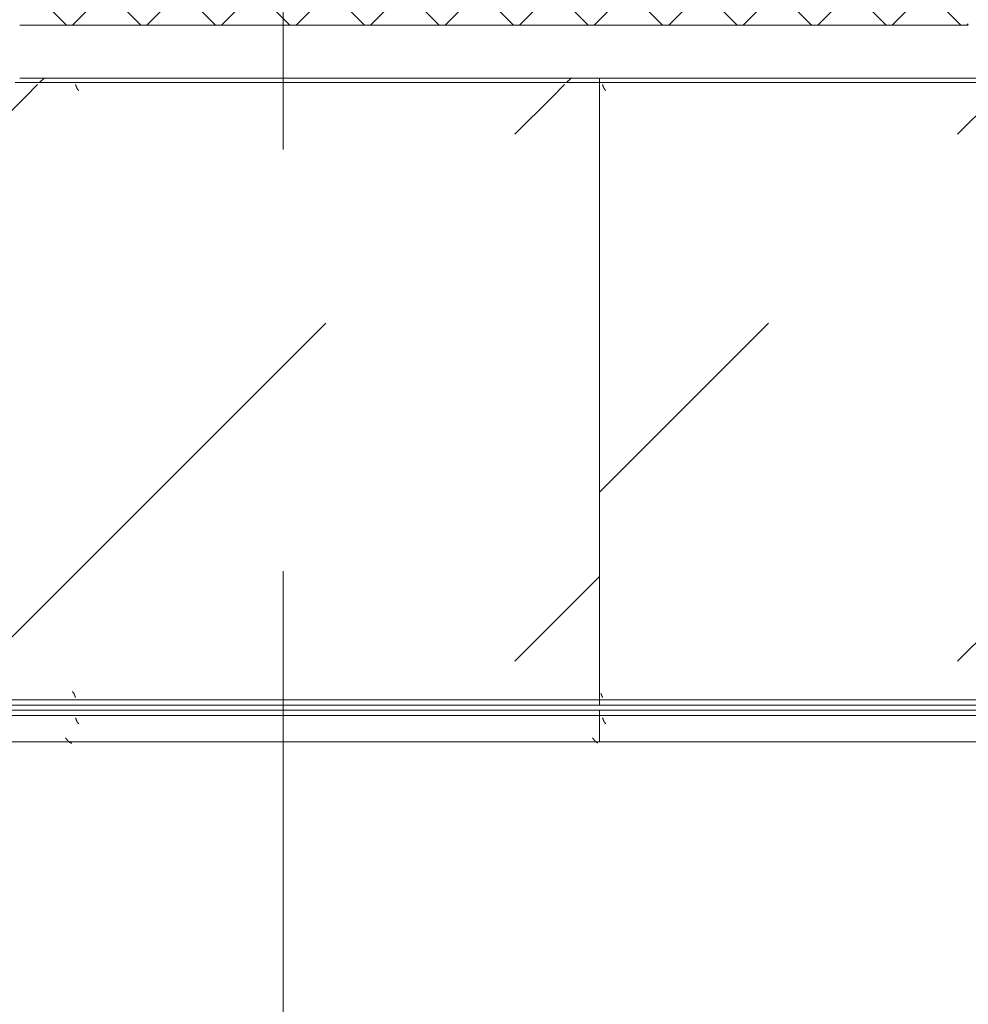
# Model space of a CAD drawing. Header units: millimetres. Extents: x -3267 to 40126, y 29201 to 102288.
# Tile 5 of 127: x 9676 to 10576, y 31990 to 32924. Entities that reach past the tile are written whole.
import ezdxf

# ---------------------------------------------------------------- set-up
doc = ezdxf.new("R2010")
doc.units = ezdxf.units.MM
doc.linetypes.add('4_ Штрихпунктир_ 10 х 2 мм', pattern=[1400, 1000, -200, 0, -200])
for name, color, linetype, lineweight in [('A-WALL-____-MCUT', 7, 'Continuous', 9), ('A-WALL-____-PATT', 7, 'Continuous', 9), ('M-EQPM-____-OTLN', 7, 'Continuous', 9), ('S-GRID-____-OTLN', 7, 'Continuous', 9)]:
    doc.layers.add(name, color=color, linetype=linetype, lineweight=lineweight)
pattern_1 = [(45, (0, 0), (-35.35534, 35.35534), []), (135, (0, 0), (-35.35534, -35.35534), [])]
pattern_2 = [(45, (9900, 32650), (0, 1000), [50, -1364.214]), (45, (9900, 32150), (0, 1000), [50, -1364.214]), (45, (10400, 32150), (0, 1000), [50, -1364.214]), (45, (10614.66, 32864.64), (0, 1000), [403.55, -1010.664]), (45, (10614.66, 32364.64), (0, 1000), [403.55, -1010.664]), (45, (10114.66, 32864.64), (0, 1000), [403.55, -1010.664]), (45, (10114.66, 32364.64), (0, 1000), [453.55, -960.664])]
pattern_3 = [(45, (8800, 32650), (0, 1000), [50, -1364.214]), (45, (8800, 32150), (0, 1000), [50, -1364.214]), (45, (9300, 32150), (0, 1000), [50, -1364.214]), (45, (9514.66, 32864.64), (0, 1000), [403.55, -1010.664]), (45, (9514.66, 32364.64), (0, 1000), [403.55, -1010.664]), (45, (9014.66, 32864.64), (0, 1000), [403.55, -1010.664]), (45, (9014.66, 32364.64), (0, 1000), [453.55, -960.664])]
pattern_4 = [(225, (-6320, -32650), (1e-13, -1000), [50, -1364.214]), (225, (-6320, -32150), (1e-13, -1000), [50, -1364.214]), (225, (-6820, -32150), (1e-13, -1000), [50, -1364.214]), (225, (-7034.64, -32864.64), (1e-13, -1000), [403.55, -1010.664]), (225, (-7034.64, -32364.64), (1e-13, -1000), [403.55, -1010.664]), (225, (-6534.64, -32864.64), (1e-13, -1000), [403.55, -1010.664]), (225, (-6534.64, -32364.64), (1e-13, -1000), [453.55, -960.664])]

# ---------------------------------------------------------------- blocks, each defined once
blk = doc.blocks.new('FP_994-ВКК_02_К1_З_ЭОМ_кабель_')
at = {"layer": 'M-EQPM-____-OTLN', "color": 7, "true_color": 0xffffff}
for p, q in [((2397.04, 588), (2397.09, 587.86)), ((2397.09, 587.86), (2397.14, 587.73)), ((2397.14, 587.73), (2397.19, 587.59)), ((2397.19, 587.59), (2397.24, 587.46)), ((2397.24, 587.46), (2397.29, 587.32)), ((2397.29, 587.32), (2397.33, 587.19)), ((2397.33, 587.19), (2397.38, 587.06)), ((2397.38, 587.06), (2397.43, 586.92)), ((2397.43, 586.92), (2397.48, 586.79)), ((2397.48, 586.79), (2397.53, 586.66)), ((2397.53, 586.66), (2397.58, 586.53)), ((2397.58, 586.53), (2397.63, 586.4)), ((2397.63, 586.4), (2397.68, 586.27)), ((2397.68, 586.27), (2397.73, 586.14)), ((2397.73, 586.14), (2397.78, 586.02)), ((2397.78, 586.02), (2397.83, 585.89)), ((2397.83, 585.89), (2397.87, 585.77)), ((2397.87, 585.77), (2397.92, 585.64)), ((2397.92, 585.64), (2397.97, 585.52)), ((2397.97, 585.52), (2398.02, 585.4)), ((2398.02, 585.4), (2398.07, 585.28)), ((2398.07, 585.28), (2398.12, 585.17)), ((2398.12, 585.17), (2398.17, 585.05)), ((2398.17, 585.05), (2398.22, 584.94)), ((2398.22, 584.94), (2398.27, 584.82)), ((2398.27, 584.82), (2398.32, 584.72)), ((2398.32, 584.72), (2398.37, 584.61)), ((2398.37, 584.61), (2398.41, 584.5)), ((2398.41, 584.5), (2398.46, 584.4)), ((2398.46, 584.4), (2398.51, 584.3)), ((2398.51, 584.3), (2398.56, 584.2)), ((2398.56, 584.2), (2398.61, 584.1))]:
    blk.add_line(p, q, dxfattribs=at)
blk = doc.blocks.new('FP_995-ВКК_02_К1_З_ЭОМ_кабель_')
at = {"layer": 'M-EQPM-____-OTLN', "color": 7, "true_color": 0xffffff}
for p, q in [((2393.94, 11.77), (2393.99, 11.76)), ((2393.99, 11.76), (2394.04, 11.76)), ((2394.04, 11.76), (2394.09, 11.74)), ((2394.09, 11.74), (2394.14, 11.73)), ((2394.14, 11.73), (2394.19, 11.71)), ((2394.19, 11.71), (2394.24, 11.69)), ((2394.24, 11.69), (2394.29, 11.66)), ((2394.29, 11.66), (2394.34, 11.64)), ((2394.34, 11.64), (2394.39, 11.61)), ((2394.39, 11.61), (2394.44, 11.57)), ((2394.44, 11.57), (2394.48, 11.53)), ((2394.48, 11.53), (2394.53, 11.49)), ((2394.53, 11.49), (2394.58, 11.45)), ((2394.58, 11.45), (2394.63, 11.4)), ((2394.63, 11.4), (2394.68, 11.35)), ((2394.68, 11.35), (2394.73, 11.3)), ((2394.73, 11.3), (2394.78, 11.24)), ((2394.78, 11.24), (2394.83, 11.18)), ((2394.83, 11.18), (2394.88, 11.12)), ((2394.88, 11.12), (2394.93, 11.05)), ((2394.93, 11.05), (2394.98, 10.99)), ((2394.98, 10.99), (2395.02, 10.91)), ((2395.02, 10.91), (2395.07, 10.84)), ((2395.07, 10.84), (2395.12, 10.76)), ((2395.12, 10.76), (2395.17, 10.69)), ((2395.17, 10.69), (2395.22, 10.6)), ((2395.22, 10.6), (2395.27, 10.52)), ((2395.27, 10.52), (2395.32, 10.43)), ((2395.32, 10.43), (2395.37, 10.34)), ((2395.37, 10.34), (2395.42, 10.25)), ((2395.42, 10.25), (2395.47, 10.16)), ((2395.47, 10.16), (2395.52, 10.06)), ((2395.52, 10.06), (2395.56, 9.96)), ((2395.56, 9.96), (2395.61, 9.86)), ((2395.61, 9.86), (2395.66, 9.75)), ((2395.66, 9.75), (2395.71, 9.65)), ((2395.71, 9.65), (2395.76, 9.54)), ((2395.76, 9.54), (2395.81, 9.43)), ((2395.81, 9.43), (2395.86, 9.32)), ((2395.86, 9.32), (2395.91, 9.21)), ((2395.91, 9.21), (2395.96, 9.09)), ((2395.96, 9.09), (2396.01, 8.97)), ((2396.01, 8.97), (2396.06, 8.86)), ((2396.06, 8.86), (2396.1, 8.74)), ((2396.1, 8.74), (2396.15, 8.61)), ((2396.15, 8.61), (2396.2, 8.49)), ((2396.2, 8.49), (2396.25, 8.37)), ((2396.25, 8.37), (2396.3, 8.24)), ((2396.3, 8.24), (2396.35, 8.11)), ((2396.35, 8.11), (2396.4, 7.99)), ((2396.4, 7.99), (2396.45, 7.86)), ((2396.45, 7.86), (2396.5, 7.73)), ((2396.5, 7.73), (2396.55, 7.6)), ((2396.55, 7.6), (2396.6, 7.46)), ((2396.6, 7.46), (2396.64, 7.33)), ((2396.64, 7.33), (2396.69, 7.2)), ((2396.69, 7.2), (2396.74, 7.07)), ((2396.74, 7.07), (2396.79, 6.93)), ((2396.79, 6.93), (2396.84, 6.8)), ((2396.84, 6.8), (2396.89, 6.66)), ((2396.89, 6.66), (2396.94, 6.53)), ((2396.94, 6.53), (2396.99, 6.39)), ((2396.99, 6.39), (2397.04, 6.26))]:
    blk.add_line(p, q, dxfattribs=at)
blk = doc.blocks.new('ПР_Низ пояс - Тип 1-V993-ВКК_02_К1_З_ЭОМ_кабель_')
at = {"layer": 'M-EQPM-____-OTLN', "true_color": 0xffffff}
h = blk.add_hatch(dxfattribs=at)
h.set_pattern_fill('FP_333', style=0, pattern_type=2)
h.set_pattern_definition(pattern_2)
h.paths.add_polyline_path([(1767.77, 595), (1100, 595), (1100, 590), (2400, 590), (2400, 595), (1918.05, 595)])
h = blk.add_hatch(dxfattribs=at)
h.set_pattern_fill('FP_333', style=0, pattern_type=2)
h.set_pattern_definition(pattern_2)
h.paths.add_polyline_path([(1617.49, 588), (1100, 588), (1100, 6.26), (2400, 6.26), (2400, 588), (1767.77, 588)])
h = blk.add_hatch(dxfattribs=at)
h.set_pattern_fill('FP_333', style=0, pattern_type=2)
h.set_pattern_definition(pattern_2)
h.paths.add_polyline_path([(1918.05, 4.26), (1100, 4.26), (1100, 0), (2400, 0), (2400, 4.26), (2218.6, 4.26)])
at = {"layer": 'M-EQPM-____-OTLN', "color": 253, "true_color": 0xaaaaaa}
for p, q in [((1100, 595), (2400, 595)), ((1100, 590), (2400, 590)), ((2400, 595), (2400, 590)), ((2400, 590), (2400, 588)), ((2400, 588), (2400, 6.26)), ((1100, 4.26), (2400, 4.26)), ((1100, 0), (2400, 0)), ((2400, 6.26), (2400, 4.26)), ((2400, 4.26), (2400, 0))]:
    blk.add_line(p, q, dxfattribs=at)
for name in ['FP_994-ВКК_02_К1_З_ЭОМ_кабель_', 'FP_995-ВКК_02_К1_З_ЭОМ_кабель_']:
    blk.add_blockref(name, (0, 0), dxfattribs=at)
blk = doc.blocks.new('FP_997-ВКК_02_К1_З_ЭОМ_кабель_')
at = {"layer": 'M-EQPM-____-OTLN', "color": 7, "true_color": 0xffffff}
for p, q in [((1293.98, 612.51), (1294.03, 612.51)), ((1294.03, 612.51), (1294.08, 612.5)), ((1294.08, 612.5), (1294.13, 612.49)), ((1294.13, 612.49), (1294.17, 612.47)), ((1294.17, 612.47), (1294.22, 612.45)), ((1294.22, 612.45), (1294.27, 612.43)), ((1294.27, 612.43), (1294.32, 612.41)), ((1294.32, 612.41), (1294.37, 612.38)), ((1294.37, 612.38), (1294.42, 612.35)), ((1294.42, 612.35), (1294.47, 612.31)), ((1294.47, 612.31), (1294.52, 612.28)), ((1294.52, 612.28), (1294.57, 612.24)), ((1294.57, 612.24), (1294.62, 612.19)), ((1294.62, 612.19), (1294.66, 612.14)), ((1294.66, 612.14), (1294.71, 612.09)), ((1294.71, 612.09), (1294.76, 612.04)), ((1294.76, 612.04), (1294.81, 611.98)), ((1294.81, 611.98), (1294.86, 611.93)), ((1294.86, 611.93), (1294.91, 611.86)), ((1294.91, 611.86), (1294.96, 611.8)), ((1294.96, 611.8), (1295.01, 611.73)), ((1295.01, 611.73), (1295.06, 611.66)), ((1295.06, 611.66), (1295.11, 611.58)), ((1295.11, 611.58), (1295.16, 611.51)), ((1295.16, 611.51), (1295.2, 611.43)), ((1295.2, 611.43), (1295.25, 611.35)), ((1295.25, 611.35), (1295.3, 611.26)), ((1295.3, 611.26), (1295.35, 611.18)), ((1295.35, 611.18), (1295.4, 611.09)), ((1295.4, 611.09), (1295.45, 610.99)), ((1295.45, 610.99), (1295.5, 610.9)), ((1295.5, 610.9), (1295.55, 610.8)), ((1295.55, 610.8), (1295.6, 610.7)), ((1295.6, 610.7), (1295.65, 610.6)), ((1295.65, 610.6), (1295.7, 610.5)), ((1295.7, 610.5), (1295.74, 610.39)), ((1295.74, 610.39), (1295.79, 610.28)), ((1295.79, 610.28), (1295.84, 610.18)), ((1295.84, 610.18), (1295.89, 610.06)), ((1295.89, 610.06), (1295.94, 609.95)), ((1295.94, 609.95), (1295.99, 609.83)), ((1295.99, 609.83), (1296.04, 609.72)), ((1296.04, 609.72), (1296.09, 609.6)), ((1296.09, 609.6), (1296.14, 609.48)), ((1296.14, 609.48), (1296.19, 609.36)), ((1296.19, 609.36), (1296.24, 609.23)), ((1296.24, 609.23), (1296.28, 609.11)), ((1296.28, 609.11), (1296.33, 608.98)), ((1296.33, 608.98), (1296.38, 608.86)), ((1296.38, 608.86), (1296.43, 608.73)), ((1296.43, 608.73), (1296.48, 608.6)), ((1296.48, 608.6), (1296.53, 608.47)), ((1296.53, 608.47), (1296.58, 608.34)), ((1296.58, 608.34), (1296.63, 608.21)), ((1296.63, 608.21), (1296.68, 608.08)), ((1296.68, 608.08), (1296.73, 607.94)), ((1296.73, 607.94), (1296.78, 607.81)), ((1296.78, 607.81), (1296.82, 607.67)), ((1296.82, 607.67), (1296.87, 607.54)), ((1296.87, 607.54), (1296.92, 607.41)), ((1296.92, 607.41), (1296.97, 607.27)), ((1296.97, 607.27), (1297.02, 607.14)), ((1297.02, 607.14), (1297.07, 607))]:
    blk.add_line(p, q, dxfattribs=at)
blk = doc.blocks.new('ПР_Перед пояса - Тип 1-V996-ВКК_02_К1_З_ЭОМ_кабель_')
at = {"layer": 'M-EQPM-____-OTLN', "true_color": 0xffffff}
h = blk.add_hatch(dxfattribs=at)
h.set_pattern_fill('FP_334', style=0, pattern_type=2)
h.set_pattern_definition(pattern_3)
h.paths.add_polyline_path([(1300, 626), (0, 626), (0, 607), (1300, 607)])
h = blk.add_hatch(dxfattribs=at)
h.set_pattern_fill('FP_334', style=0, pattern_type=2)
h.set_pattern_definition(pattern_3)
h.paths.add_polyline_path([(667.77, 605), (0, 605), (0, 600), (1300, 600), (1300, 605), (818.05, 605)])
at = {"layer": 'M-EQPM-____-OTLN', "color": 253, "true_color": 0xaaaaaa}
for p, q in [((0, 630), (1300, 630)), ((1300, 630), (1300, 626)), ((1300, 626), (1300, 607)), ((0, 605), (1300, 605)), ((0, 600), (1300, 600)), ((1300, 607), (1300, 605)), ((1300, 605), (1300, 600))]:
    blk.add_line(p, q, dxfattribs=at)
blk.add_blockref('FP_997-ВКК_02_К1_З_ЭОМ_кабель_', (0, 0), dxfattribs=at)
blk = doc.blocks.new('FP_1053-ВКК_02_К1_З_ЭОМ_кабель_')
at = {"layer": 'M-EQPM-____-OTLN', "color": 7, "true_color": 0xffffff}
for p, q in [((183, -607.14), (182.95, -607)), ((183.04, -607.27), (183, -607.14)), ((183.09, -607.41), (183.04, -607.27)), ((683, -607.14), (682.95, -607)), ((683.04, -607.27), (683, -607.14)), ((683.09, -607.41), (683.04, -607.27)), ((183.14, -607.54), (183.09, -607.41)), ((183.19, -607.67), (183.14, -607.54)), ((183.24, -607.81), (183.19, -607.67)), ((183.29, -607.94), (183.24, -607.81)), ((183.34, -608.08), (183.29, -607.94)), ((183.39, -608.21), (183.34, -608.08)), ((183.44, -608.34), (183.39, -608.21)), ((183.49, -608.47), (183.44, -608.34)), ((183.54, -608.6), (183.49, -608.47)), ((183.58, -608.73), (183.54, -608.6)), ((183.63, -608.86), (183.58, -608.73)), ((183.68, -608.98), (183.63, -608.86)), ((183.73, -609.11), (183.68, -608.98)), ((183.78, -609.23), (183.73, -609.11)), ((183.83, -609.36), (183.78, -609.23)), ((183.88, -609.48), (183.83, -609.36)), ((183.93, -609.6), (183.88, -609.48)), ((183.98, -609.72), (183.93, -609.6)), ((184.03, -609.83), (183.98, -609.72)), ((184.08, -609.95), (184.03, -609.83)), ((184.12, -610.06), (184.08, -609.95)), ((184.17, -610.18), (184.12, -610.06)), ((184.22, -610.28), (184.17, -610.18)), ((184.27, -610.39), (184.22, -610.28)), ((184.32, -610.5), (184.27, -610.39)), ((184.37, -610.6), (184.32, -610.5)), ((184.42, -610.7), (184.37, -610.6)), ((184.47, -610.8), (184.42, -610.7)), ((184.52, -610.9), (184.47, -610.8)), ((184.57, -610.99), (184.52, -610.9)), ((184.62, -611.09), (184.57, -610.99)), ((184.66, -611.18), (184.62, -611.09)), ((184.71, -611.26), (184.66, -611.18)), ((184.76, -611.35), (184.71, -611.26)), ((184.81, -611.43), (184.76, -611.35)), ((184.86, -611.51), (184.81, -611.43)), ((184.91, -611.58), (184.86, -611.51)), ((184.96, -611.66), (184.91, -611.58)), ((185.01, -611.73), (184.96, -611.66)), ((185.06, -611.8), (185.01, -611.73)), ((185.11, -611.86), (185.06, -611.8)), ((185.16, -611.93), (185.11, -611.86)), ((185.2, -611.98), (185.16, -611.93)), ((185.25, -612.04), (185.2, -611.98)), ((185.3, -612.09), (185.25, -612.04)), ((185.35, -612.14), (185.3, -612.09)), ((185.4, -612.19), (185.35, -612.14)), ((185.45, -612.24), (185.4, -612.19)), ((185.5, -612.28), (185.45, -612.24)), ((185.55, -612.31), (185.5, -612.28)), ((185.6, -612.35), (185.55, -612.31)), ((185.65, -612.38), (185.6, -612.35)), ((185.7, -612.41), (185.65, -612.38)), ((185.74, -612.43), (185.7, -612.41)), ((185.79, -612.45), (185.74, -612.43)), ((185.84, -612.47), (185.79, -612.45)), ((185.89, -612.49), (185.84, -612.47)), ((185.94, -612.5), (185.89, -612.49)), ((185.99, -612.51), (185.94, -612.5)), ((186.04, -612.51), (185.99, -612.51)), ((683.14, -607.54), (683.09, -607.41)), ((683.19, -607.67), (683.14, -607.54)), ((683.24, -607.81), (683.19, -607.67)), ((683.29, -607.94), (683.24, -607.81)), ((683.34, -608.08), (683.29, -607.94)), ((683.39, -608.21), (683.34, -608.08)), ((683.44, -608.34), (683.39, -608.21)), ((683.49, -608.47), (683.44, -608.34)), ((683.54, -608.6), (683.49, -608.47)), ((683.58, -608.73), (683.54, -608.6)), ((683.63, -608.86), (683.58, -608.73)), ((683.68, -608.98), (683.63, -608.86)), ((683.73, -609.11), (683.68, -608.98)), ((683.78, -609.23), (683.73, -609.11)), ((683.83, -609.36), (683.78, -609.23)), ((683.88, -609.48), (683.83, -609.36)), ((683.93, -609.6), (683.88, -609.48)), ((683.98, -609.72), (683.93, -609.6)), ((684.03, -609.83), (683.98, -609.72)), ((684.08, -609.95), (684.03, -609.83)), ((684.12, -610.06), (684.08, -609.95)), ((684.17, -610.18), (684.12, -610.06)), ((684.22, -610.28), (684.17, -610.18)), ((684.27, -610.39), (684.22, -610.28)), ((684.32, -610.5), (684.27, -610.39)), ((684.37, -610.6), (684.32, -610.5)), ((684.42, -610.7), (684.37, -610.6)), ((684.47, -610.8), (684.42, -610.7)), ((684.52, -610.9), (684.47, -610.8)), ((684.57, -610.99), (684.52, -610.9)), ((684.62, -611.09), (684.57, -610.99)), ((684.66, -611.18), (684.62, -611.09)), ((684.71, -611.26), (684.66, -611.18)), ((684.76, -611.35), (684.71, -611.26)), ((684.81, -611.43), (684.76, -611.35)), ((684.86, -611.51), (684.81, -611.43)), ((684.91, -611.58), (684.86, -611.51)), ((684.96, -611.66), (684.91, -611.58)), ((685.01, -611.73), (684.96, -611.66)), ((685.06, -611.8), (685.01, -611.73)), ((685.11, -611.86), (685.06, -611.8)), ((685.16, -611.93), (685.11, -611.86)), ((685.2, -611.98), (685.16, -611.93)), ((685.25, -612.04), (685.2, -611.98)), ((685.3, -612.09), (685.25, -612.04)), ((685.35, -612.14), (685.3, -612.09)), ((685.4, -612.19), (685.35, -612.14)), ((685.45, -612.24), (685.4, -612.19)), ((685.5, -612.28), (685.45, -612.24)), ((685.55, -612.31), (685.5, -612.28)), ((685.6, -612.35), (685.55, -612.31)), ((685.65, -612.38), (685.6, -612.35)), ((685.7, -612.41), (685.65, -612.38)), ((685.74, -612.43), (685.7, -612.41)), ((685.79, -612.45), (685.74, -612.43)), ((685.84, -612.47), (685.79, -612.45)), ((685.89, -612.49), (685.84, -612.47)), ((685.94, -612.5), (685.89, -612.49)), ((685.99, -612.51), (685.94, -612.5)), ((686.04, -612.51), (685.99, -612.51))]:
    blk.add_line(p, q, dxfattribs=at)
blk = doc.blocks.new('FP_1054-ВКК_02_К1_З_ЭОМ_кабель_')
at = {"layer": 'M-EQPM-____-OTLN', "color": 7, "true_color": 0xffffff}
for p, q in [((673.42, -626.13), (673.33, -626)), ((673.52, -626.25), (673.42, -626.13)), ((673.62, -626.38), (673.52, -626.25)), ((673.72, -626.5), (673.62, -626.38)), ((673.81, -626.63), (673.72, -626.5)), ((673.91, -626.75), (673.81, -626.63)), ((674.01, -626.88), (673.91, -626.75)), ((674.11, -627), (674.01, -626.88)), ((674.2, -627.13), (674.11, -627)), ((674.3, -627.25), (674.2, -627.13)), ((674.4, -627.37), (674.3, -627.25)), ((674.49, -627.49), (674.4, -627.37)), ((674.59, -627.61), (674.49, -627.49)), ((674.69, -627.73), (674.59, -627.61)), ((674.79, -627.85), (674.69, -627.73)), ((674.88, -627.96), (674.79, -627.85)), ((674.98, -628.08), (674.88, -627.96)), ((675.08, -628.19), (674.98, -628.08)), ((675.18, -628.31), (675.08, -628.19)), ((675.27, -628.42), (675.18, -628.31)), ((675.37, -628.53), (675.27, -628.42)), ((675.47, -628.64), (675.37, -628.53)), ((675.57, -628.75), (675.47, -628.64)), ((675.66, -628.85), (675.57, -628.75)), ((675.76, -628.95), (675.66, -628.85)), ((675.86, -629.06), (675.76, -628.95)), ((675.95, -629.16), (675.86, -629.06)), ((676.05, -629.26), (675.95, -629.16)), ((676.15, -629.35), (676.05, -629.26)), ((676.25, -629.45), (676.15, -629.35)), ((676.34, -629.54), (676.25, -629.45)), ((676.44, -629.63), (676.34, -629.54)), ((676.54, -629.72), (676.44, -629.63)), ((676.64, -629.81), (676.54, -629.72)), ((676.73, -629.89), (676.64, -629.81)), ((676.83, -629.97), (676.73, -629.89)), ((676.93, -630.05), (676.83, -629.97)), ((677.03, -630.13), (676.93, -630.05)), ((677.12, -630.2), (677.03, -630.13)), ((677.22, -630.27), (677.12, -630.2)), ((677.32, -630.34), (677.22, -630.27)), ((677.42, -630.41), (677.32, -630.34)), ((677.51, -630.47), (677.42, -630.41)), ((677.61, -630.54), (677.51, -630.47)), ((677.71, -630.59), (677.61, -630.54)), ((677.8, -630.65), (677.71, -630.59)), ((677.9, -630.7), (677.8, -630.65)), ((678, -630.75), (677.9, -630.7)), ((678.1, -630.8), (678, -630.75)), ((678.19, -630.85), (678.1, -630.8)), ((678.29, -630.89), (678.19, -630.85)), ((678.39, -630.93), (678.29, -630.89)), ((678.49, -630.96), (678.39, -630.93)), ((678.58, -631), (678.49, -630.96)), ((678.68, -631.03), (678.58, -631)), ((678.78, -631.06), (678.68, -631.03)), ((678.88, -631.08), (678.78, -631.06)), ((678.97, -631.1), (678.88, -631.08)), ((679.07, -631.12), (678.97, -631.1)), ((679.17, -631.14), (679.07, -631.12)), ((679.27, -631.15), (679.17, -631.14)), ((679.36, -631.16), (679.27, -631.15)), ((679.46, -631.16), (679.36, -631.16)), ((1173.42, -626.13), (1173.33, -626)), ((1173.52, -626.26), (1173.42, -626.13)), ((1173.62, -626.38), (1173.52, -626.26)), ((1173.72, -626.51), (1173.62, -626.38)), ((1173.82, -626.64), (1173.72, -626.51)), ((1173.92, -626.76), (1173.82, -626.64)), ((1174.01, -626.89), (1173.92, -626.76)), ((1174.11, -627.01), (1174.01, -626.89)), ((1174.21, -627.14), (1174.11, -627.01)), ((1174.31, -627.26), (1174.21, -627.14)), ((1174.41, -627.38), (1174.31, -627.26)), ((1174.51, -627.5), (1174.41, -627.38)), ((1174.6, -627.62), (1174.51, -627.5)), ((1174.7, -627.74), (1174.6, -627.62)), ((1174.8, -627.86), (1174.7, -627.74)), ((1174.9, -627.98), (1174.8, -627.86)), ((1175, -628.1), (1174.9, -627.98)), ((1175.1, -628.21), (1175, -628.1)), ((1175.19, -628.33), (1175.1, -628.21)), ((1175.29, -628.44), (1175.19, -628.33)), ((1175.39, -628.55), (1175.29, -628.44)), ((1175.49, -628.66), (1175.39, -628.55)), ((1175.59, -628.77), (1175.49, -628.66)), ((1175.69, -628.88), (1175.59, -628.77)), ((1175.78, -628.98), (1175.69, -628.88)), ((1175.88, -629.08), (1175.78, -628.98)), ((1175.98, -629.18), (1175.88, -629.08)), ((1176.08, -629.28), (1175.98, -629.18)), ((1176.18, -629.38), (1176.08, -629.28)), ((1176.28, -629.47), (1176.18, -629.38)), ((1176.37, -629.57), (1176.28, -629.47)), ((1176.47, -629.66), (1176.37, -629.57)), ((1176.57, -629.75), (1176.47, -629.66)), ((1176.67, -629.83), (1176.57, -629.75)), ((1176.77, -629.92), (1176.67, -629.83)), ((1176.87, -630), (1176.77, -629.92)), ((1176.96, -630.08), (1176.87, -630)), ((1177.06, -630.15), (1176.96, -630.08)), ((1177.16, -630.23), (1177.06, -630.15)), ((1177.26, -630.3), (1177.16, -630.23)), ((1177.36, -630.37), (1177.26, -630.3)), ((1177.45, -630.44), (1177.36, -630.37)), ((1177.55, -630.5), (1177.45, -630.44)), ((1177.65, -630.56), (1177.55, -630.5)), ((1177.75, -630.62), (1177.65, -630.56)), ((1177.85, -630.67), (1177.75, -630.62)), ((1177.95, -630.73), (1177.85, -630.67)), ((1178.04, -630.78), (1177.95, -630.73)), ((1178.14, -630.82), (1178.04, -630.78)), ((1178.24, -630.87), (1178.14, -630.82)), ((1178.34, -630.91), (1178.24, -630.87)), ((1178.44, -630.95), (1178.34, -630.91))]:
    blk.add_line(p, q, dxfattribs=at)
blk = doc.blocks.new('УТ1_Перед пояса - Тип 1-10236832-ВКК_02_К1_З_ЭОМ_кабель_')
at = {"layer": 'M-EQPM-____-OTLN', "true_color": 0xffffff}
h = blk.add_hatch(dxfattribs=at)
h.set_pattern_fill('FP_346', style=0, pattern_type=2)
h.set_pattern_definition(pattern_4)
h.paths.add_polyline_path([(1060.86, -605), (1180.02, -605), (1180.02, -600), (0, -600), (0, -605), (910.58, -605)])
h = blk.add_hatch(dxfattribs=at)
h.set_pattern_fill('FP_346', style=0, pattern_type=2)
h.set_pattern_definition(pattern_4)
h.paths.add_polyline_path([(1060.86, -626), (1180.02, -626), (1180.02, -607), (30, -607), (30, -626), (910.58, -626)])
h.paths.add_polyline_path([(0, -626), (23, -626), (23, -607), (0, -607)])
at = {"layer": 'M-EQPM-____-OTLN', "color": 253, "true_color": 0xaaaaaa}
for p, q in [((1180.02, -600), (0, -600)), ((1180.02, -605), (0, -605)), ((1180.02, -600), (1180.02, -605)), ((1180.02, -605), (1180.02, -607)), ((1180.02, -607), (1180.02, -626)), ((1180.02, -630), (30, -630)), ((1180.02, -626), (1180.02, -630))]:
    blk.add_line(p, q, dxfattribs=at)
for name in ['FP_1053-ВКК_02_К1_З_ЭОМ_кабель_', 'FP_1054-ВКК_02_К1_З_ЭОМ_кабель_']:
    blk.add_blockref(name, (0, 0), dxfattribs=at)
blk = doc.blocks.new('FP_1055-ВКК_02_К1_З_ЭОМ_кабель_')
at = {"layer": 'M-EQPM-____-OTLN', "color": 7, "true_color": 0xffffff}
for p, q in [((179.92, -582.49), (179.88, -582.49)), ((179.96, -582.5), (179.92, -582.49)), ((180, -582.5), (179.96, -582.5)), ((180.06, -582.52), (180.01, -582.51)), ((180.11, -582.54), (180.06, -582.52)), ((180.15, -582.56), (180.11, -582.54)), ((180.2, -582.58), (180.15, -582.56)), ((180.25, -582.6), (180.2, -582.58)), ((180.3, -582.63), (180.25, -582.6)), ((180.35, -582.67), (180.3, -582.63)), ((180.4, -582.7), (180.35, -582.67)), ((180.45, -582.74), (180.4, -582.7)), ((180.49, -582.78), (180.45, -582.74)), ((180.54, -582.83), (180.49, -582.78)), ((180.59, -582.88), (180.54, -582.83)), ((180.64, -582.93), (180.59, -582.88)), ((180.69, -582.98), (180.64, -582.93)), ((180.74, -583.04), (180.69, -582.98)), ((180.79, -583.1), (180.74, -583.04)), ((180.84, -583.16), (180.79, -583.1)), ((180.88, -583.23), (180.84, -583.16)), ((180.93, -583.3), (180.88, -583.23)), ((180.98, -583.37), (180.93, -583.3)), ((181.03, -583.44), (180.98, -583.37)), ((181.08, -583.52), (181.03, -583.44)), ((181.13, -583.6), (181.08, -583.52)), ((181.18, -583.68), (181.13, -583.6)), ((181.22, -583.76), (181.18, -583.68)), ((181.27, -583.85), (181.22, -583.76)), ((181.32, -583.94), (181.27, -583.85)), ((181.37, -584.03), (181.32, -583.94)), ((181.42, -584.13), (181.37, -584.03)), ((181.47, -584.22), (181.42, -584.13)), ((181.52, -584.32), (181.47, -584.22)), ((181.57, -584.42), (181.52, -584.32)), ((181.61, -584.53), (181.57, -584.42)), ((181.66, -584.63), (181.61, -584.53)), ((181.71, -584.74), (181.66, -584.63)), ((181.76, -584.85), (181.71, -584.74)), ((181.81, -584.96), (181.76, -584.85)), ((181.86, -585.07), (181.81, -584.96)), ((181.91, -585.19), (181.86, -585.07)), ((181.95, -585.3), (181.91, -585.19)), ((182, -585.42), (181.95, -585.3)), ((182.05, -585.54), (182, -585.42)), ((182.1, -585.66), (182.05, -585.54)), ((182.15, -585.78), (182.1, -585.66)), ((182.2, -585.91), (182.15, -585.78)), ((182.25, -586.03), (182.2, -585.91)), ((182.3, -586.16), (182.25, -586.03)), ((182.34, -586.28), (182.3, -586.16)), ((182.39, -586.41), (182.34, -586.28)), ((182.44, -586.54), (182.39, -586.41)), ((182.49, -586.67), (182.44, -586.54)), ((182.54, -586.8), (182.49, -586.67)), ((182.59, -586.93), (182.54, -586.8)), ((182.64, -587.07), (182.59, -586.93)), ((182.68, -587.2), (182.64, -587.07)), ((182.73, -587.33), (182.68, -587.2)), ((182.78, -587.46), (182.73, -587.33)), ((182.83, -587.6), (182.78, -587.46)), ((182.88, -587.73), (182.83, -587.6)), ((182.93, -587.87), (182.88, -587.73)), ((182.98, -588), (182.93, -587.87)), ((679.92, -582.49), (679.88, -582.49)), ((679.96, -582.5), (679.92, -582.49)), ((680, -582.5), (679.96, -582.5)), ((680.06, -582.52), (680.01, -582.51)), ((680.11, -582.54), (680.06, -582.52)), ((680.15, -582.56), (680.11, -582.54)), ((680.2, -582.58), (680.15, -582.56)), ((680.25, -582.6), (680.2, -582.58)), ((680.3, -582.63), (680.25, -582.6)), ((680.35, -582.67), (680.3, -582.63)), ((680.4, -582.7), (680.35, -582.67)), ((680.45, -582.74), (680.4, -582.7)), ((680.49, -582.78), (680.45, -582.74)), ((680.54, -582.83), (680.49, -582.78)), ((680.59, -582.88), (680.54, -582.83)), ((680.64, -582.93), (680.59, -582.88)), ((680.69, -582.98), (680.64, -582.93)), ((680.74, -583.04), (680.69, -582.98)), ((680.79, -583.1), (680.74, -583.04)), ((680.84, -583.16), (680.79, -583.1)), ((680.88, -583.23), (680.84, -583.16)), ((680.93, -583.3), (680.88, -583.23)), ((680.98, -583.37), (680.93, -583.3)), ((681.03, -583.44), (680.98, -583.37)), ((681.08, -583.52), (681.03, -583.44)), ((681.13, -583.6), (681.08, -583.52)), ((681.18, -583.68), (681.13, -583.6)), ((681.22, -583.76), (681.18, -583.68)), ((681.27, -583.85), (681.22, -583.76)), ((681.32, -583.94), (681.27, -583.85)), ((681.37, -584.03), (681.32, -583.94)), ((681.42, -584.13), (681.37, -584.03)), ((681.47, -584.22), (681.42, -584.13)), ((681.52, -584.32), (681.47, -584.22)), ((681.57, -584.42), (681.52, -584.32)), ((681.61, -584.53), (681.57, -584.42)), ((681.66, -584.63), (681.61, -584.53)), ((681.71, -584.74), (681.66, -584.63)), ((681.76, -584.85), (681.71, -584.74)), ((681.81, -584.96), (681.76, -584.85)), ((681.86, -585.07), (681.81, -584.96)), ((681.91, -585.19), (681.86, -585.07)), ((681.95, -585.3), (681.91, -585.19)), ((682, -585.42), (681.95, -585.3)), ((682.05, -585.54), (682, -585.42)), ((682.1, -585.66), (682.05, -585.54)), ((682.15, -585.78), (682.1, -585.66)), ((682.2, -585.91), (682.15, -585.78)), ((682.25, -586.03), (682.2, -585.91)), ((682.3, -586.16), (682.25, -586.03)), ((682.34, -586.28), (682.3, -586.16)), ((682.39, -586.41), (682.34, -586.28)), ((682.44, -586.54), (682.39, -586.41)), ((682.49, -586.67), (682.44, -586.54)), ((682.54, -586.8), (682.49, -586.67)), ((682.59, -586.93), (682.54, -586.8)), ((682.64, -587.07), (682.59, -586.93)), ((682.68, -587.2), (682.64, -587.07)), ((682.73, -587.33), (682.68, -587.2)), ((682.78, -587.46), (682.73, -587.33)), ((682.83, -587.6), (682.78, -587.46)), ((682.88, -587.73), (682.83, -587.6)), ((682.93, -587.87), (682.88, -587.73)), ((682.98, -588), (682.93, -587.87))]:
    blk.add_line(p, q, dxfattribs=at)
blk = doc.blocks.new('FP_1056-ВКК_02_К1_З_ЭОМ_кабель_')
at = {"layer": 'M-EQPM-____-OTLN', "color": 7, "true_color": 0xffffff}
for p, q in [((683.03, -6.39), (682.98, -6.26)), ((683.08, -6.53), (683.03, -6.39)), ((683.13, -6.66), (683.08, -6.53)), ((683.18, -6.8), (683.13, -6.66)), ((683.22, -6.93), (683.18, -6.8)), ((683.27, -7.07), (683.22, -6.93)), ((683.32, -7.2), (683.27, -7.07)), ((683.37, -7.33), (683.32, -7.2)), ((683.42, -7.46), (683.37, -7.33)), ((683.47, -7.6), (683.42, -7.46)), ((683.52, -7.73), (683.47, -7.6)), ((683.57, -7.86), (683.52, -7.73)), ((683.62, -7.99), (683.57, -7.86)), ((683.67, -8.11), (683.62, -7.99)), ((683.72, -8.24), (683.67, -8.11)), ((683.76, -8.37), (683.72, -8.24)), ((683.81, -8.49), (683.76, -8.37)), ((683.86, -8.61), (683.81, -8.49)), ((683.91, -8.74), (683.86, -8.61)), ((683.96, -8.86), (683.91, -8.74)), ((684.01, -8.97), (683.96, -8.86)), ((684.06, -9.09), (684.01, -8.97)), ((684.11, -9.21), (684.06, -9.09)), ((684.16, -9.32), (684.11, -9.21)), ((684.21, -9.43), (684.16, -9.32)), ((684.26, -9.54), (684.21, -9.43)), ((684.3, -9.65), (684.26, -9.54)), ((684.35, -9.75), (684.3, -9.65)), ((684.4, -9.86), (684.35, -9.75)), ((684.45, -9.96), (684.4, -9.86)), ((684.5, -10.06), (684.45, -9.96)), ((684.55, -10.16), (684.5, -10.06)), ((684.6, -10.25), (684.55, -10.16)), ((684.65, -10.34), (684.6, -10.25)), ((684.7, -10.43), (684.65, -10.34)), ((684.75, -10.52), (684.7, -10.43)), ((684.8, -10.6), (684.75, -10.52)), ((684.84, -10.69), (684.8, -10.6)), ((684.89, -10.76), (684.84, -10.69)), ((684.94, -10.84), (684.89, -10.76)), ((684.99, -10.91), (684.94, -10.84)), ((685.04, -10.99), (684.99, -10.91)), ((685.09, -11.05), (685.04, -10.99)), ((685.14, -11.12), (685.09, -11.05)), ((685.19, -11.18), (685.14, -11.12)), ((685.24, -11.24), (685.19, -11.18)), ((685.29, -11.3), (685.24, -11.24)), ((685.34, -11.35), (685.29, -11.3)), ((685.38, -11.4), (685.34, -11.35)), ((685.43, -11.45), (685.38, -11.4)), ((685.48, -11.49), (685.43, -11.45)), ((685.53, -11.53), (685.48, -11.49)), ((685.58, -11.57), (685.53, -11.53)), ((685.63, -11.61), (685.58, -11.57)), ((685.68, -11.64), (685.63, -11.61)), ((685.73, -11.66), (685.68, -11.64)), ((685.78, -11.69), (685.73, -11.66)), ((685.83, -11.71), (685.78, -11.69)), ((685.88, -11.73), (685.83, -11.71)), ((685.92, -11.74), (685.88, -11.73)), ((685.97, -11.76), (685.92, -11.74)), ((686.02, -11.76), (685.97, -11.76)), ((686.07, -11.77), (686.02, -11.76))]:
    blk.add_line(p, q, dxfattribs=at)
blk = doc.blocks.new('УТ_Низ пояса - Тип 1-10100391-ВКК_02_К1_З_ЭОМ_кабель_')
at = {"layer": 'M-EQPM-____-OTLN', "true_color": 0xffffff}
h = blk.add_hatch(dxfattribs=at)
h.set_pattern_fill('FP_346', style=0, pattern_type=2)
h.set_pattern_definition(pattern_4)
h.paths.add_polyline_path([(760.3, -4.26), (1180.02, -4.26), (1180.02, 0), (630, 0), (625.74, -4.26)])
h = blk.add_hatch(dxfattribs=at)
h.set_pattern_fill('FP_346', style=0, pattern_type=2)
h.set_pattern_definition(pattern_4)
h.paths.add_polyline_path([(159.18, -588), (1180.02, -588), (1180.02, -6.26), (623.74, -6.26), (42, -588)])
h = blk.add_hatch(dxfattribs=at)
h.set_pattern_fill('FP_346', style=0, pattern_type=2)
h.set_pattern_definition(pattern_4)
h.paths.add_polyline_path([(1180.02, -595), (1180.02, -590), (40, -590), (35, -595), (1060.86, -595)])
at = {"layer": 'M-EQPM-____-OTLN', "color": 253, "true_color": 0xaaaaaa}
for p, q in [((1180.02, 0), (630, 0)), ((1180.02, 0), (1180.02, -4.26)), ((1180.02, -4.26), (625.74, -4.26)), ((1180.02, -4.26), (1180.02, -6.26)), ((1180.02, -6.26), (1180.02, -588)), ((1180.02, -588), (1180.02, -590)), ((1180.02, -595), (35, -595)), ((1180.02, -590), (40, -590)), ((1180.02, -590), (1180.02, -595))]:
    blk.add_line(p, q, dxfattribs=at)
for name in ['FP_1056-ВКК_02_К1_З_ЭОМ_кабель_', 'FP_1055-ВКК_02_К1_З_ЭОМ_кабель_']:
    blk.add_blockref(name, (0, 0), dxfattribs=at)
blk = doc.blocks.new('Наметкина 10_РД_АРФ_К1_R21_rvt-1-ВКК_02_К1_З_ЭОМ_кабель_')
at = {"layer": 'A-WALL-____-PATT', "true_color": 0xaaaaaa}
h = blk.add_hatch(dxfattribs=at)
h.set_pattern_fill('FP_35', color=253, style=0, pattern_type=2)
h.set_pattern_definition(pattern_1)
h.paths.add_polyline_path([(8699.97, 33200), (8849.97, 33200), (8849.97, 34300), (8699.97, 34300), (8699.97, 33210)])
h = blk.add_hatch(dxfattribs=at)
h.set_pattern_fill('FP_35', color=253, style=0, pattern_type=2)
h.set_pattern_definition(pattern_1)
h.paths.add_polyline_path([(8000, 33200), (8699.97, 33200), (8699.97, 33350), (7950, 33350), (7950, 33200)])
at = {"layer": 'A-WALL-____-MCUT', "color": 253, "true_color": 0xaaaaaa}
for p, q in [((7950, 33200), (8699.97, 33200)), ((8699.97, 33200), (8849.97, 33200))]:
    blk.add_line(p, q, dxfattribs=at)
at = {"layer": 'M-EQPM-____-OTLN', "color": 253, "lineweight": 9, "true_color": 0xaaaaaa}
for name in ['УТ_Низ пояса - Тип 1-10100391-ВКК_02_К1_З_ЭОМ_кабель_', 'УТ1_Перед пояса - Тип 1-10236832-ВКК_02_К1_З_ЭОМ_кабель_']:
    blk.add_blockref(name, (7320, 33150), dxfattribs=at)
at = {"layer": 'M-EQPM-____-OTLN', "color": 253, "lineweight": 9, "true_color": 0xaaaaaa, "rotation": 180}
for name, p in [('ПР_Низ пояс - Тип 1-V993-ВКК_02_К1_З_ЭОМ_кабель_', (10900.02, 33150)), ('ПР_Перед пояса - Тип 1-V996-ВКК_02_К1_З_ЭОМ_кабель_', (9800.02, 33150))]:
    blk.add_blockref(name, p, dxfattribs=at)

msp = doc.modelspace()

# ---------------------------------------------------------------- linework, layer by layer
at = {"layer": 'S-GRID-____-OTLN', "color": 253, "linetype": '4_ Штрихпунктир_ 10 х 2 мм', "true_color": 0xaaaaaa}
msp.add_line((9925.58, 30000.72), (9925.58, 101488.31), dxfattribs=at)

# ---------------------------------------------------------------- block references
at = {"lineweight": 5}
msp.add_blockref('Наметкина 10_РД_АРФ_К1_R21_rvt-1-ВКК_02_К1_З_ЭОМ_кабель_', (1725.58, -281.28), dxfattribs=at)

doc.saveas('drawing.dxf')
